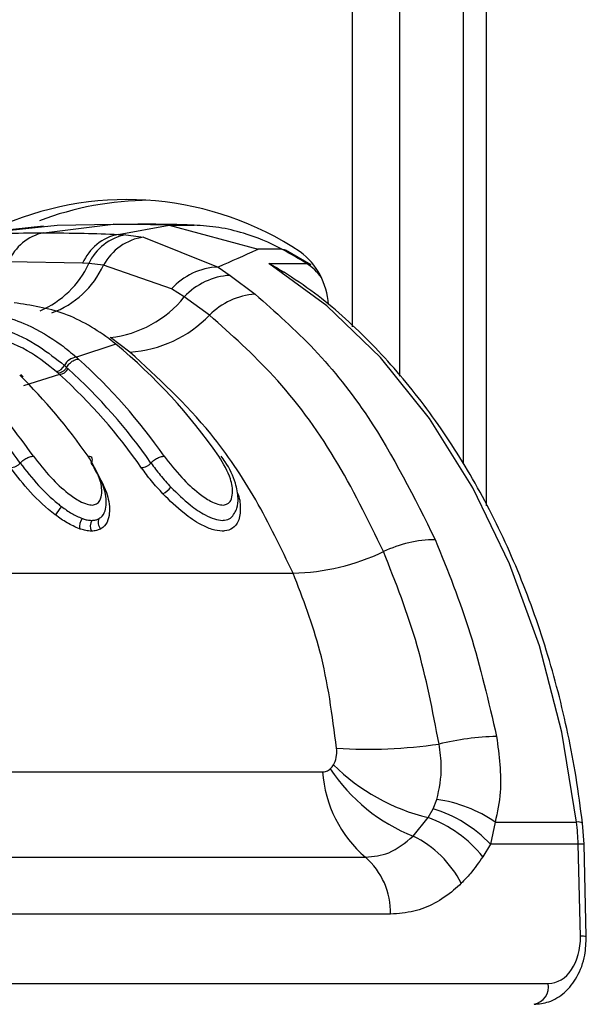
# Model space of a CAD drawing. Header units: millimetres. Extents: x 20 to 22981, y 40 to 19992.
# Tile 22 of 120: x 6680 to 6714, y 5867 to 5926. Entities that reach past the tile are written whole.
import ezdxf

# ---------------------------------------------------------------- set-up
doc = ezdxf.new("R2010")
doc.units = ezdxf.units.MM
doc.header["$LTSCALE"] = 2

msp = doc.modelspace()

# ---------------------------------------------------------------- linework, layer by layer
at = {"color": 8, "linetype": 'Continuous', "lineweight": 25}
for p, q in [((6700.184, 5907.269), (6700.184, 6410.022)), ((6702.975, 6410.022), (6702.975, 5904.336)), ((6708.138, 6410.022), (6708.138, 5896.619))]:
    msp.add_line(p, q, dxfattribs=at)
at = {"color": 7, "linetype": 'Continuous', "lineweight": 25}
for p, q in [((6706.754, 6410.022), (6706.754, 5899.184)), ((6681.804, 5913.258), (6676.682, 5912.707)), ((6677.372, 5912.76), (6682.607, 5913.313)), ((6681.813, 5912.856), (6685.944, 5913.367)), ((6682.607, 5913.313), (6685.944, 5913.367)), ((6689.28, 5913.313), (6685.944, 5913.367)), ((6685.944, 5913.367), (6687.419, 5913.367)), ((6686.25, 5912.76), (6689.28, 5913.313)), ((6689.28, 5913.313), (6694.566, 5911.88)), ((6689.28, 5913.313), (6690.756, 5913.313)), ((6686.25, 5912.76), (6686.705, 5912.734)), ((6686.705, 5912.734), (6687.753, 5912.599)), ((6687.753, 5912.599), (6692.189, 5910.819)), ((6695.98, 5911.88), (6694.566, 5911.88)), ((6697.706, 5910.96), (6696.202, 5911.826)), ((6684.127, 5911.043), (6679.729, 5911.138)), ((6684.489, 5911.022), (6684.127, 5911.043)), ((6685.37, 5910.932), (6684.489, 5911.022)), ((6689.409, 5909.515), (6685.37, 5910.932)), ((6695.2, 5911.026), (6697.463, 5911.026)), ((6692.189, 5910.819), (6692.901, 5910.323)), ((6692.901, 5910.323), (6694.389, 5909.2)), ((6690.173, 5909.041), (6689.409, 5909.515)), ((6691.674, 5907.955), (6690.173, 5909.041)), ((6686.095, 5906.241), (6683.753, 5905.468)), ((6686.937, 5905.765), (6685.775, 5906.629)), ((6686.095, 5906.241), (6685.946, 5906.359)), ((6683.753, 5905.468), (6683.885, 5905.35)), ((6682.672, 5904.504), (6682.547, 5904.613)), ((6682.759, 5904.426), (6682.672, 5904.504)), ((6683.047, 5904.971), (6683.177, 5904.857)), ((6683.177, 5904.857), (6683.266, 5904.777)), ((6680.583, 5904.302), (6680.458, 5904.421)), ((6682.759, 5904.426), (6680.617, 5903.764)), ((6657.399, 5892.624), (6696.644, 5892.624)), ((6672.128, 5880.806), (6698.401, 5880.806)), ((6704.98, 5878.611), (6705.203, 5879.156)), ((6704.675, 5878.085), (6704.98, 5878.611)), ((6703.792, 5876.976), (6704.675, 5878.085)), ((6708.669, 5877.813), (6708.38, 5876.51)), ((6708.669, 5877.813), (6713.508, 5877.813)), ((6713.952, 5876.498), (6713.862, 5877.756)), ((6708.38, 5876.51), (6707.93, 5875.754)), ((6713.6, 5876.51), (6708.38, 5876.51)), ((6713.736, 5871.023), (6713.6, 5876.51)), ((6714.088, 5871.011), (6713.952, 5876.498)), ((6674.681, 5875.726), (6700.954, 5875.726)), ((6702.446, 5872.339), (6676.173, 5872.339)), ((6676.841, 5868.223), (6711.825, 5868.223))]:
    msp.add_line(p, q, dxfattribs=at)
at = {"color": 7, "linetype": 'Continuous', "lineweight": 25, "flags": 128}
for points in [[(6695.98, 5911.88), (6696.113, 5911.862), (6696.202, 5911.826)], [(6713.508, 5877.813), (6712.631, 5883.154), (6711.295, 5888.301), (6709.518, 5893.174), (6707.328, 5897.699), (6704.76, 5901.806), (6701.852, 5905.432), (6698.649, 5908.521), (6695.2, 5911.026)]]:
    msp.add_lwpolyline(points, dxfattribs=at)
at = {"color": 8, "linetype": 'Continuous', "lineweight": 25, "flags": 128}
msp.add_lwpolyline([(6697.463, 5911.026), (6697.595, 5911.008), (6697.706, 5910.96)], dxfattribs=at)
at = {"color": 7, "linetype": 'Continuous', "lineweight": 25}
for centre, radius, start, end in [((6686.75, 5896.072), 18.755, 56.61827, 112.91532), ((6688.184, 5896.179), 18.61, 90.2986, 110.87112), ((6682.359, 5910.072), 2.837, 101.08325, 157.92071), ((6686.813, 5909.893), 2.922, 101.10353, 156.8104), ((6687.242, 5909.747), 3.035, 100.19188, 155.14838), ((6688.222, 5909.393), 3.241, 98.30751, 151.64574), ((6683.249, 5888.068), 27.002, 58.23657, 61.86764), ((6694.526, 5908.361), 4.223, 3.24696, 52.96852), ((6692.329, 5906.904), 3.917, 92.05026, 138.19751), ((6693.099, 5906.358), 3.97, 92.86357, 137.48085), ((6694.646, 5905.055), 4.153, 93.55273, 135.70906), ((6685.042, 5913.181), 6.593, 276.37923, 321.1019), ((6686.47, 5912.993), 7.243, 273.6931, 315.92592), ((6665.035, 5880.709), 33.097, 34.75625, 50.48384), ((6683.876, 5904.542), 0.934, 97.59569, 152.66585), ((6661.214, 5880.238), 33.832, 34.8627, 47.92475), ((6682.455, 5905.269), 0.662, 277.94563, 333.25653), ((6682.673, 5905.091), 0.671, 277.35204, 332.08585), ((6660.776, 5880.059), 33.418, 34.8711, 47.70251), ((6656.099, 5879.763), 34.587, 34.94985, 45.40523), ((6660.5, 5879.961), 33.075, 34.8711, 47.70251), ((6652.316, 5879.347), 35.261, 35.01023, 43.23921), ((6651.897, 5879.186), 34.821, 35.01487, 43.04915), ((6688.084, 5898.815), 1.692, 299.02683, 320.07188), ((6686.266, 5893.732), 4.429, 140.00313, 147.98296), ((6684.806, 5895.358), 0.877, 144.1867, 186.46394), ((6685.238, 5895.425), 0.658, 149.55754, 207.67876), ((6685.588, 5895.629), 0.538, 153.84355, 224.28764), ((6705.192, 5887.176), 7.434, 90.68895, 115.24926), ((6696.409, 5905.582), 12.96, 271.03673, 295.65778), ((6709.102, 5867.09), 15.82, 91.27461, 103.81388), ((6701.049, 5912.479), 30.33, 266.57032, 278.10456), ((6707.514, 5889.801), 12.056, 225.37981, 256.37719), ((6705.748, 5881.316), 7.365, 183.97562, 229.38867), ((6707.703, 5886.83), 10.602, 213.45179, 248.35282), ((6704.123, 5871.224), 8.006, 55.4016, 82.24915), ((6702.614, 5870.978), 7.991, 43.81596, 72.78037), ((6702.173, 5871.152), 7.37, 38.6379, 70.16009), ((6699.578, 5876.166), 14.027, 1.40693, 6.7446), ((6701.016, 5871.288), 6.329, 27.15457, 63.98408), ((6698.061, 5872.429), 4.385, 358.81343, 48.73005), ((6710.755, 5868.043), 1.085, 281.81036, 9.5356)]:
    msp.add_arc(centre, radius, start, end, dxfattribs=at)
at = {"color": 8, "linetype": 'Continuous', "lineweight": 25}
for centre, radius, start, end in [((6679.401, 5913.385), 5.61, 293.10202, 335.08837), ((6680.41, 5913.222), 5.463, 290.12801, 335.21724), ((6695.812, 5908.449), 3.06, 34.65248, 57.35717), ((6713.607, 5877.301), 0.522, 60.73058, 100.97464), ((6713.703, 5874.395), 2.118, 83.23973, 92.76736), ((6713.838, 5868.906), 2.12, 83.24422, 92.76485)]:
    msp.add_arc(centre, radius, start, end, dxfattribs=at)
at = {"color": 7, "linetype": 'Continuous', "lineweight": 25}
msp.add_ellipse((6711.756, 5871.023), major_axis=(-0.138, 2.798), ratio=0.706247, start_param=3.106771, end_param=4.677567, dxfattribs=at)
for points, knots in [([(6690.756, 5913.313), (6690.205, 5913.329), (6689.374, 5913.352), (6688.262, 5913.365), (6687.7, 5913.367), (6687.419, 5913.367)], [0, 0, 0, 0, 0.495025, 0.747513, 1, 1, 1, 1]), ([(6695.98, 5911.88), (6695.98, 5911.88), (6695.236, 5912.278), (6693.993, 5912.789), (6692.234, 5913.211), (6691.248, 5913.279), (6690.756, 5913.313)], [0, 0, 0, 0, 0.000016, 0.44666, 0.723309, 1, 1, 1, 1]), ([(6677.372, 5912.76), (6678.051, 5912.786), (6679.531, 5912.843), (6681.012, 5912.852), (6681.813, 5912.856)], [0, 0, 0, 0, 0.458483, 1, 1, 1, 1]), ([(6681.813, 5912.856), (6682.615, 5912.852), (6684.095, 5912.843), (6685.573, 5912.786), (6686.25, 5912.76)], [0, 0, 0, 0, 0.541517, 1, 1, 1, 1]), ([(6694.566, 5911.88), (6694.529, 5911.862), (6693.802, 5911.515), (6692.974, 5911.158), (6692.189, 5910.819)], [0, 0, 0, 0, 0.0503496, 1, 1, 1, 1]), ([(6695.2, 5911.026), (6695.206, 5911.024), (6695.515, 5910.902), (6695.795, 5910.71), (6696.069, 5910.522)], [0, 0, 0, 0, 0.018235, 1, 1, 1, 1]), ([(6713.862, 5877.756), (6713.741, 5878.672), (6713.39, 5881.321), (6712.471, 5885.605), (6710.976, 5890.479), (6709.068, 5895.07), (6706.78, 5899.311), (6704.143, 5903.146), (6701.187, 5906.495), (6698.47, 5908.952), (6696.698, 5910.122), (6696.076, 5910.533)], [0, 0, 0, 0, 0.065369, 0.189197, 0.313117, 0.437082, 0.561088, 0.685113, 0.809103, 0.932979, 1, 1, 1, 1]), ([(6694.389, 5909.2), (6695.584, 5908.148), (6697.997, 5906.024), (6701.765, 5901.295), (6703.848, 5897.123), (6705.103, 5894.61)], [0, 0, 0, 0, 0.280639, 0.566729, 1, 1, 1, 1]), ([(6685.946, 5906.359), (6685.913, 5906.385), (6684.995, 5907.096), (6683.069, 5908.238), (6681.054, 5908.543), (6680.048, 5908.696)], [0, 0, 0, 0, 0.018267, 0.509409, 1, 1, 1, 1]), ([(6677.458, 5908.25), (6677.587, 5908.239), (6678.724, 5908.141), (6680.577, 5907.607), (6682.521, 5906.487), (6683.453, 5905.716), (6683.753, 5905.468)], [0, 0, 0, 0, 0.058111, 0.513481, 0.843245, 1, 1, 1, 1]), ([(6677.042, 5907.606), (6677.164, 5907.596), (6678.704, 5907.463), (6680.815, 5906.733), (6682.552, 5905.362), (6683.047, 5904.971)], [0, 0, 0, 0, 0.058019, 0.731528, 1, 1, 1, 1]), ([(6702.021, 5893.9), (6701.096, 5895.797), (6699.22, 5899.644), (6695.689, 5904.387), (6692.972, 5906.802), (6691.674, 5907.955)], [0, 0, 0, 0, 0.3368973, 0.6833257, 1, 1, 1, 1]), ([(6682.547, 5904.613), (6682.065, 5904.998), (6680.271, 5906.429), (6678.212, 5906.845), (6676.706, 5907.149)], [0, 0, 0, 0, 0.268949, 1, 1, 1, 1]), ([(6696.644, 5892.624), (6695.933, 5894.103), (6694.497, 5897.088), (6691.345, 5901.726), (6688.598, 5904.243), (6686.937, 5905.765)], [0, 0, 0, 0, 0.279346, 0.564006, 1, 1, 1, 1]), ([(6683.177, 5904.857), (6683.205, 5904.9), (6683.281, 5905.019), (6683.454, 5905.187), (6683.679, 5905.324), (6683.817, 5905.341), (6683.885, 5905.35)], [0, 0, 0, 0, 0.161268, 0.440845, 0.720423, 1, 1, 1, 1]), ([(6680.416, 5899.165), (6680.45, 5899.202), (6680.544, 5899.3), (6680.741, 5899.44), (6680.986, 5899.554), (6681.126, 5899.569), (6681.196, 5899.577)], [0, 0, 0, 0, 0.161092, 0.440728, 0.720364, 1, 1, 1, 1]), ([(6681.196, 5899.577), (6681.527, 5899.149), (6682.116, 5898.385), (6683.111, 5897.46), (6683.867, 5896.931), (6684.37, 5896.704), (6684.722, 5896.651), (6684.994, 5896.73), (6685.2, 5896.967), (6685.307, 5897.463), (6685.171, 5898.361), (6684.718, 5899.123), (6684.449, 5899.577)], [0, 0, 0, 0, 0.181549, 0.323795, 0.40885, 0.462296, 0.504185, 0.545984, 0.60056, 0.677304, 0.807908, 1, 1, 1, 1]), ([(6684.644, 5899.165), (6684.661, 5899.202), (6684.708, 5899.3), (6684.71, 5899.44), (6684.628, 5899.554), (6684.508, 5899.569), (6684.449, 5899.577)], [0, 0, 0, 0, 0.161092, 0.440728, 0.720364, 1, 1, 1, 1]), ([(6688.194, 5899.165), (6688.228, 5899.202), (6688.322, 5899.3), (6688.519, 5899.44), (6688.764, 5899.554), (6688.904, 5899.569), (6688.974, 5899.577)], [0, 0, 0, 0, 0.161092, 0.440728, 0.720364, 1, 1, 1, 1]), ([(6688.974, 5899.577), (6689.305, 5899.149), (6689.894, 5898.385), (6690.889, 5897.46), (6691.645, 5896.932), (6692.148, 5896.704), (6692.5, 5896.651), (6692.772, 5896.73), (6692.978, 5896.967), (6693.085, 5897.462), (6692.95, 5898.361), (6692.497, 5899.123), (6692.227, 5899.577)], [0, 0, 0, 0, 0.181496, 0.323762, 0.408831, 0.462283, 0.504169, 0.545965, 0.600528, 0.677267, 0.807828, 1, 1, 1, 1]), ([(6693.162, 5896.18), (6693.214, 5896.282), (6693.357, 5896.564), (6693.395, 5897.172), (6693.23, 5898.087), (6692.831, 5898.957), (6692.454, 5899.465), (6692.372, 5899.575)], [0, 0, 0, 0, 0.094055, 0.259838, 0.522335, 0.896083, 1, 1, 1, 1]), ([(6682.511, 5896.08), (6682.506, 5896.084), (6681.972, 5896.491), (6680.962, 5897.434), (6680.226, 5898.393), (6679.858, 5898.872)], [0, 0, 0, 0, 0.005036, 0.503601, 1, 1, 1, 1]), ([(6680.416, 5899.165), (6680.76, 5898.717), (6681.395, 5897.892), (6682.309, 5897.018), (6682.798, 5896.637), (6682.874, 5896.579)], [0, 0, 0, 0, 0.500688, 0.922786, 1, 1, 1, 1]), ([(6685.105, 5895.867), (6685.139, 5895.889), (6685.306, 5895.998), (6685.559, 5896.423), (6685.553, 5897.106), (6685.3, 5898.079), (6684.92, 5898.709), (6684.644, 5899.165)], [0, 0, 0, 0, 0.041437, 0.201296, 0.499179, 0.63727, 1, 1, 1, 1]), ([(6684.784, 5898.872), (6685.077, 5898.384), (6685.483, 5897.709), (6685.749, 5896.653), (6685.743, 5895.889), (6685.445, 5895.409), (6685.245, 5895.281), (6685.203, 5895.253)], [0, 0, 0, 0, 0.3508199, 0.4854261, 0.7839916, 0.9541975, 1, 1, 1, 1]), ([(6688.905, 5897.336), (6688.67, 5897.592), (6688.2, 5898.103), (6687.824, 5898.615), (6687.636, 5898.872)], [0, 0, 0, 0, 0.500182, 1, 1, 1, 1]), ([(6688.194, 5899.165), (6688.37, 5898.925), (6688.722, 5898.446), (6689.161, 5897.968), (6689.381, 5897.729)], [0, 0, 0, 0, 0.500117, 1, 1, 1, 1]), ([(6689.381, 5897.729), (6689.754, 5897.362), (6690.38, 5896.745), (6691.297, 5896.115), (6691.96, 5895.818), (6692.341, 5895.751), (6692.671, 5895.769), (6692.965, 5895.867), (6693.093, 5896.076), (6693.158, 5896.181)], [0, 0, 0, 0, 0.291237, 0.489432, 0.611355, 0.727822, 0.757058, 0.878406, 1, 1, 1, 1]), ([(6682.874, 5896.579), (6683.074, 5896.433), (6683.474, 5896.141), (6683.888, 5895.961), (6684.095, 5895.871)], [0, 0, 0, 0, 0.500365, 1, 1, 1, 1]), ([(6683.934, 5895.259), (6683.688, 5895.366), (6683.205, 5895.574), (6682.739, 5895.914), (6682.511, 5896.08)], [0, 0, 0, 0, 0.511867, 1, 1, 1, 1]), ([(6684.095, 5895.871), (6684.119, 5895.863), (6684.222, 5895.827), (6684.421, 5895.774), (6684.581, 5895.764), (6684.67, 5895.759)], [0, 0, 0, 0, 0.121302, 0.507466, 1, 1, 1, 1]), ([(6684.67, 5895.759), (6684.75, 5895.764), (6684.897, 5895.774), (6685.032, 5895.826), (6685.093, 5895.86), (6685.105, 5895.867)], [0, 0, 0, 0, 0.492803, 0.897023, 1, 1, 1, 1]), ([(6684.654, 5895.12), (6684.542, 5895.126), (6684.342, 5895.138), (6684.092, 5895.205), (6683.965, 5895.249), (6683.934, 5895.259)], [0, 0, 0, 0, 0.4965535, 0.8807999, 1, 1, 1, 1]), ([(6685.203, 5895.253), (6685.188, 5895.245), (6685.111, 5895.203), (6684.941, 5895.138), (6684.756, 5895.126), (6684.654, 5895.12)], [0, 0, 0, 0, 0.1010985, 0.5033758, 1, 1, 1, 1]), ([(6705.103, 5894.61), (6705.84, 5892.778), (6707.33, 5889.075), (6708.273, 5884.977), (6708.75, 5882.906)], [0, 0, 0, 0, 0.494606, 1, 1, 1, 1]), ([(6705.325, 5882.452), (6704.945, 5884.437), (6704.174, 5888.46), (6702.745, 5892.071), (6702.021, 5893.9)], [0, 0, 0, 0, 0.493295, 1, 1, 1, 1]), ([(6699.235, 5882.203), (6698.978, 5884.169), (6698.499, 5887.842), (6697.233, 5891.106), (6696.644, 5892.624)], [0, 0, 0, 0, 0.5349, 1, 1, 1, 1]), ([(6708.75, 5882.906), (6708.899, 5881.786), (6709.133, 5880.026), (6708.792, 5878.404), (6708.669, 5877.813)], [0, 0, 0, 0, 0.636154, 1, 1, 1, 1]), ([(6705.203, 5879.156), (6705.337, 5879.799), (6705.558, 5880.86), (6705.391, 5882.003), (6705.325, 5882.452)], [0, 0, 0, 0, 0.606712, 1, 1, 1, 1]), ([(6699.046, 5881.221), (6699.063, 5881.249), (6699.158, 5881.412), (6699.252, 5881.743), (6699.24, 5882.066), (6699.235, 5882.203)], [0, 0, 0, 0, 0.109504, 0.621551, 1, 1, 1, 1]), ([(6698.857, 5880.986), (6698.863, 5880.991), (6698.933, 5881.058), (6698.992, 5881.142), (6699.046, 5881.221)], [0, 0, 0, 0, 0.07521, 1, 1, 1, 1]), ([(6698.401, 5880.806), (6698.46, 5880.811), (6698.606, 5880.822), (6698.758, 5880.898), (6698.842, 5880.972), (6698.857, 5880.986)], [0, 0, 0, 0, 0.361865, 0.882526, 1, 1, 1, 1]), ([(6700.954, 5875.726), (6701.425, 5875.773), (6702.446, 5875.875), (6703.321, 5876.59), (6703.792, 5876.976)], [0, 0, 0, 0, 0.461514, 1, 1, 1, 1]), ([(6707.93, 5875.754), (6707.688, 5875.407), (6707.289, 5874.834), (6706.829, 5874.362), (6706.648, 5874.176)], [0, 0, 0, 0, 0.606999, 1, 1, 1, 1]), ([(6706.648, 5874.176), (6706.498, 5874.037), (6705.65, 5873.251), (6704.225, 5872.479), (6702.911, 5872.375), (6702.446, 5872.339)], [0, 0, 0, 0, 0.121493, 0.688487, 1, 1, 1, 1]), ([(6710.977, 5866.981), (6711.273, 5867.011), (6711.93, 5867.078), (6712.847, 5867.651), (6713.601, 5868.608), (6714.04, 5869.792), (6714.073, 5870.64), (6714.088, 5871.011)], [0, 0, 0, 0, 0.165531, 0.368211, 0.581504, 0.816938, 1, 1, 1, 1])]:
    msp.add_open_spline(points, degree=3, knots=knots, dxfattribs=at)
for points in [[(6683.177, 5904.857), (6683.144, 5904.809), (6683.08, 5904.713), (6682.946, 5904.598), (6682.803, 5904.519), (6682.716, 5904.509), (6682.672, 5904.504)], [(6680.416, 5899.165), (6680.376, 5899.125), (6680.297, 5899.045), (6680.146, 5898.95), (6679.991, 5898.884), (6679.902, 5898.876), (6679.858, 5898.872)], [(6688.194, 5899.165), (6688.154, 5899.125), (6688.075, 5899.045), (6687.924, 5898.95), (6687.769, 5898.884), (6687.681, 5898.876), (6687.636, 5898.872)]]:
    msp.add_open_spline(points, degree=3, dxfattribs=at)
at = {"color": 8, "linetype": 'Continuous', "lineweight": 25}
msp.add_open_spline([(6693.306, 5897.438), (6693.309, 5897.431), (6693.479, 5897.107), (6693.524, 5896.487), (6693.46, 5895.735), (6693.097, 5895.27), (6692.714, 5895.132), (6692.298, 5895.11), (6691.828, 5895.191), (6691.041, 5895.541), (6690.005, 5896.249), (6689.31, 5896.936), (6688.905, 5897.336)], degree=3, knots=[0, 0, 0, 0, 0.00313, 0.147219, 0.29236, 0.396462, 0.485579, 0.507363, 0.593614, 0.680418, 0.813552, 1, 1, 1, 1], dxfattribs=at)

doc.saveas('drawing.dxf')
